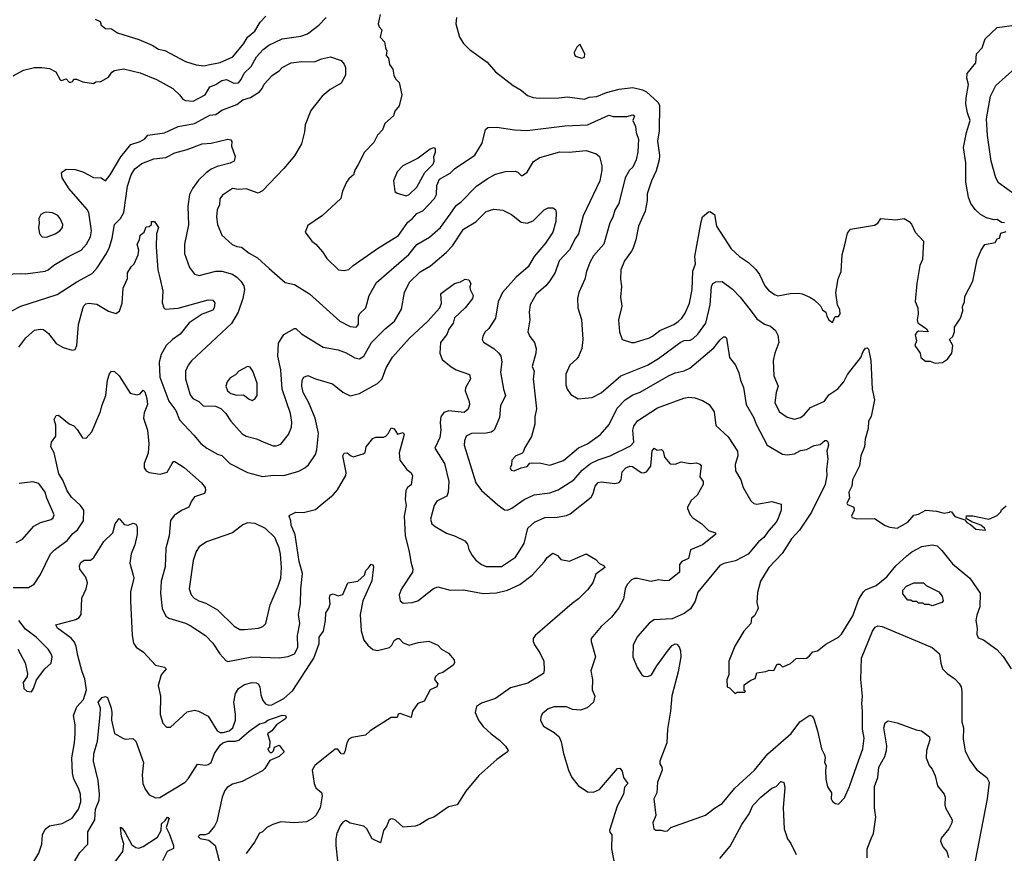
# Model space of a CAD drawing. Extents: x 1678431 to 1860718, y 384618 to 522882.
# Tile 241 of 256: x 1766247 to 1772763, y 476494 to 482012. Entities that reach past the tile are written whole.
import ezdxf

# ---------------------------------------------------------------- set-up
doc = ezdxf.new("R2010")
doc.units = 0

msp = doc.modelspace()

# ---------------------------------------------------------------- linework, layer by layer
at = {"layer": '0CON10XD'}
for points in [[(1766205, 481640), (1766272.8, 481677.2), (1766345, 481694.3), (1766394.2, 481695.8), (1766445, 481688.8), (1766485.7, 481665.7), (1766515, 481613.3), (1766525, 481610), (1766555, 481620), (1766575, 481597.5), (1766585, 481597.5), (1766596.7, 481603.3), (1766605, 481617.5), (1766622.5, 481617.5), (1766665, 481600), (1766735, 481590), (1766750.7, 481599.3), (1766785, 481602.5), (1766835, 481631.2), (1766856.7, 481665), (1766873.8, 481675), (1766935, 481685.5), (1767045, 481659.1), (1767152, 481615), (1767260.8, 481555), (1767305, 481513.8), (1767326.2, 481485), (1767345, 481477.1), (1767395, 481471.5), (1767474.7, 481515.2), (1767505, 481568), (1767545, 481581.8), (1767585, 481608.8), (1767615, 481615.4), (1767665, 481590.5), (1767695, 481594.5), (1767712.5, 481615), (1767732.5, 481657.5), (1767778.6, 481701.4), (1767815.3, 481764.7), (1767857.8, 481815), (1767895, 481842.9), (1767985, 481885.4), (1768107.7, 481902.3), (1768152, 481918), (1768225.8, 481975), (1768275.8, 482025)], [(1767465, 481705.4), (1767495, 481713.4), (1767575, 481727.4), (1767657.7, 481765), (1767731.1, 481855), (1767755.5, 481895), (1767804.2, 481935), (1767838.9, 481995), (1767876.9, 482035)], [(1768632, 482045), (1768620, 481985), (1768626.2, 481965), (1768643.3, 481945), (1768633.3, 481895), (1768662.5, 481865), (1768667.5, 481825), (1768677.5, 481805), (1768673.3, 481775), (1768687, 481757), (1768693.8, 481715), (1768717.5, 481685), (1768724, 481645), (1768735, 481620), (1768757.5, 481595), (1768776.7, 481515), (1768758.6, 481441.4), (1768730.8, 481405), (1768720, 481375), (1768664.5, 481325.5), (1768648.3, 481281.7), (1768615, 481246.7), (1768590.5, 481199.5), (1768529.2, 481135), (1768486.1, 481053.9), (1768464.4, 481015.6), (1768456, 480985), (1768425, 480959.2), (1768410, 480935), (1768384.3, 480875.7), (1768371.7, 480828.3), (1768252, 480715), (1768155, 480648.8), (1768136.7, 480605), (1768180.8, 480545), (1768206.1, 480526.1), (1768251.4, 480475), (1768280.7, 480430.7), (1768357.5, 480355), (1768395, 480350.8), (1768425, 480358), (1768454, 480385), (1768615, 480497.3), (1768755, 480582.3), (1768815, 480672), (1768845, 480693.8), (1768875, 480727.7), (1768915, 480745.6), (1768991.2, 480828.8), (1769006.6, 480855), (1769008.2, 480915), (1769024.6, 480955), (1769095, 480995.6), (1769125, 481024.4), (1769258.1, 481115), (1769307.1, 481195), (1769330.8, 481285), (1769345, 481297.5), (1769405, 481301.1), (1769522.6, 481282.6), (1769605, 481277.8), (1769855, 481307.9), (1770005, 481316.2), (1770145, 481380.6), (1770175, 481371.5), (1770265, 481370), (1770305, 481380.8), (1770315.8, 481375), (1770305.6, 481345), (1770322.2, 481305), (1770326.5, 481265), (1770341.3, 481221.3), (1770337.4, 481137.4), (1770326, 481084), (1770305.5, 481035), (1770282.2, 481015), (1770254.6, 480965), (1770211.5, 480795), (1770185, 480750), (1770171.8, 480705), (1770152.6, 480667.4), (1770112.1, 480525), (1770045, 480448.1), (1770020, 480405), (1769997.1, 480345), (1769986.4, 480293.6), (1769947.5, 480205), (1769939.2, 480165), (1769941.2, 480105), (1769966.1, 480026.1), (1769974, 479895), (1769966.2, 479835), (1769945, 479782.5), (1769934.2, 479765.8), (1769888, 479725), (1769860.8, 479665), (1769860.6, 479595), (1769870.8, 479565), (1769895, 479531.2), (1769942.7, 479502.7), (1770035, 479510), (1770095, 479540.6), (1770225, 479654.6), (1770401.4, 479725), (1770475, 479768.7), (1770617.1, 479875), (1770645, 479888.2), (1770685, 479890), (1770705, 479901.5), (1770735, 479930.6), (1770787.6, 480002.4), (1770815.7, 480124.3), (1770825.3, 480244.7), (1770834.7, 480265.3), (1770853, 480277), (1770895, 480277.8), (1770965, 480227.8), (1771015.7, 480175), (1771080.6, 480090.6), (1771125, 480030.6), (1771175, 479995.6), (1771215, 479982.9), (1771248, 479955), (1771264.1, 479924.1), (1771271.2, 479875), (1771244.2, 479805), (1771234.2, 479755), (1771238.8, 479655), (1771265.6, 479585), (1771252.2, 479545), (1771243.8, 479475), (1771275.7, 479415), (1771325, 479380.6), (1771375, 479367.8), (1771415, 479379.5), (1771437.8, 479395), (1771479.4, 479445), (1771572.4, 479487.6), (1771601.7, 479528.3), (1771660.9, 479569.1), (1771700.5, 479615), (1771725, 479663.8), (1771814.4, 479775.6), (1771828.8, 479815), (1771845, 479837.5), (1771855, 479840), (1771865, 479830), (1771880, 479755), (1771887.8, 479565), (1771904.4, 479495), (1771881.9, 479385), (1771864.4, 479355), (1771861.5, 479305), (1771842.9, 479235), (1771837.5, 479185), (1771813.3, 479125), (1771805, 479057.5), (1771757.5, 478965), (1771753.1, 478925), (1771734.4, 478885), (1771739.2, 478845), (1771721.7, 478811.7), (1771725, 478802.5), (1771766.7, 478785), (1771768.8, 478765), (1771752.5, 478725), (1771756.4, 478716.4), (1771787.3, 478707.3), (1771905, 478710), (1771975, 478663.6), (1772005, 478651.9), (1772055, 478645.4), (1772125.3, 478684.8), (1772165, 478731.8), (1772195, 478738.5), (1772244.4, 478765.6), (1772315, 478759.4), (1772365.5, 478744.5), (1772399.2, 478750.8), (1772405, 478756.7), (1772413, 478753), (1772435, 478724.2), (1772501.7, 478701.7), (1772515, 478683.3), (1772540, 478670), (1772575, 478638.8), (1772638.3, 478631.7), (1772632.5, 478645), (1772607.5, 478665), (1772547.5, 478687.5), (1772510, 478710), (1772513.3, 478726.7), (1772555, 478728), (1772660, 478705), (1772715, 478730), (1772740, 478755), (1772743.6, 478766.4), (1772775, 478793.3)], [(1769137.1, 482025), (1769134.2, 481985), (1769158.6, 481895), (1769185, 481853.8), (1769225, 481814.2), (1769340.2, 481730.2), (1769395, 481667.5), (1769512, 481575), (1769565, 481544.3), (1769608.7, 481508.7), (1769645, 481495.6), (1769685, 481492.5), (1769814.5, 481494.5), (1769871.5, 481501.5), (1769985, 481486.4), (1770015, 481497.8), (1770067.6, 481502.4), (1770130.9, 481529.1), (1770215, 481552), (1770305, 481562.7), (1770368.2, 481548.2), (1770395.1, 481535.1), (1770470, 481465), (1770482.1, 481445), (1770479.7, 481275), (1770467.5, 481207.5), (1770481.2, 481115), (1770480, 481085), (1770458.8, 481011.2), (1770427.8, 480945), (1770400.2, 480859.8), (1770399.4, 480815), (1770386.9, 480745), (1770342.7, 480645), (1770324.3, 480555), (1770305.8, 480495), (1770295, 480478.8), (1770248.9, 480415), (1770226.4, 480355), (1770223.8, 480295), (1770230, 480245), (1770222.9, 480175), (1770231.1, 480115), (1770208.9, 480025), (1770216.9, 479945), (1770234.3, 479894.3), (1770295, 479875.8), (1770315, 479874.3), (1770415, 479906.7), (1770435, 479915.7), (1770483.8, 479955), (1770575, 479994.6), (1770605, 480013.5), (1770630, 480035), (1770650.8, 480069.2), (1770679.5, 480135), (1770697.5, 480225), (1770702.1, 480347.9), (1770720, 480395), (1770715.7, 480445), (1770756.2, 480673.8), (1770765, 480707.5), (1770805, 480740), (1770815, 480742.5), (1770845, 480722.5), (1770858, 480645), (1770955.8, 480495), (1771011.1, 480445), (1771071.2, 480405), (1771118.4, 480358.4), (1771143.5, 480325), (1771179.1, 480249.1), (1771202.2, 480222.2), (1771242.2, 480192.2), (1771265, 480183.3), (1771345, 480198.1), (1771401.3, 480201.3), (1771425, 480197.5), (1771475.4, 480175.4), (1771505, 480158), (1771546.7, 480116.7), (1771560.5, 480090.5), (1771582.5, 480075), (1771588.3, 480048.3), (1771602.5, 480025), (1771625, 480007.5), (1771643.6, 480046.4), (1771665, 480046.7), (1771676, 480065), (1771675, 480090), (1771660, 480125), (1771648.8, 480205), (1771663.9, 480296.1), (1771683.5, 480345), (1771690.3, 480455), (1771708.1, 480521.9), (1771725, 480598), (1771744.4, 480625), (1771905, 480650.8), (1771926.2, 480665), (1771945, 480696.7), (1772045, 480686.9), (1772100, 480695), (1772133.3, 480675), (1772147.9, 480657.9), (1772172, 480605), (1772227.1, 480545), (1772220.6, 480425), (1772204.6, 480385), (1772184.4, 480265), (1772173.6, 480146.4), (1772190, 480105), (1772193.3, 480065), (1772186.2, 480025), (1772191.2, 480005), (1772247.5, 479965), (1772260, 479945), (1772195, 479948.8), (1772185, 479943.3), (1772174, 479925), (1772181.2, 479885), (1772171.2, 479855), (1772206.7, 479805), (1772210, 479775), (1772241.7, 479751.7), (1772271.7, 479751.7), (1772305, 479737.5)], [(1766747.5, 482015), (1766779.3, 481999.3), (1766786.7, 481975), (1766815, 481954), (1766855, 481951.2), (1766895, 481924.4), (1767035, 481880), (1767125, 481841.9), (1767165, 481817.1), (1767207.3, 481807.3), (1767345, 481735.8), (1767415, 481711.9), (1767465, 481705.4)], [(1772765, 480666.7), (1772745, 480670), (1772715, 480690), (1772695, 480686.2), (1772645, 480700), (1772605, 480721.3), (1772569.1, 480755), (1772541.2, 480795), (1772526.6, 480836.6), (1772508.7, 480935), (1772508.7, 481065), (1772492.4, 481165), (1772511.9, 481265), (1772536.8, 481345), (1772518.9, 481395), (1772509.4, 481455), (1772510.6, 481495), (1772527, 481583), (1772514.8, 481625), (1772516.7, 481655), (1772574.6, 481725), (1772579.6, 481785), (1772616.9, 481825), (1772635.3, 481885), (1772715, 481960), (1772845, 481977.3)], [(1769965, 481757.5), (1769985, 481762.5), (1769987.5, 481785), (1769955, 481850), (1769935, 481830), (1769917.5, 481795), (1769918.3, 481778.3), (1769925, 481770), (1769965, 481757.5)], [(1766155, 480326.9), (1766252.5, 480332.5), (1766285, 480330), (1766415, 480346.8), (1766435.2, 480354.8), (1766473.5, 480386.5), (1766565, 480442.5), (1766654.7, 480485.3), (1766689.6, 480525), (1766715.4, 480575), (1766723.5, 480615), (1766705.2, 480735.2), (1766694.7, 480754.7), (1766575, 480892.5), (1766529.2, 480965), (1766523.8, 480995), (1766530, 481005), (1766555, 481021.2), (1766615, 481019.2), (1766665, 481004.4), (1766735, 480967.8), (1766785.5, 480965.5), (1766815, 480946), (1766846.2, 480983.8), (1766916.8, 481103.2), (1766982, 481185), (1767045.5, 481204.5), (1767075, 481223.8), (1767095, 481246.2), (1767205, 481262.5), (1767295, 481304.6), (1767405, 481324.6), (1767505, 481379.4), (1767545, 481384.6), (1767585, 481413.2), (1767685, 481450), (1767725, 481480.5), (1767775, 481497.5), (1767833.3, 481535), (1767851.2, 481555), (1767864.7, 481585.3), (1767917.2, 481642.8), (1767965.7, 481675), (1767985, 481695.6), (1768043.8, 481726.2), (1768115, 481734.7), (1768198.3, 481731.7), (1768245, 481751.8), (1768305, 481765.7), (1768375, 481741.2), (1768395, 481716.2), (1768403.1, 481695), (1768403.6, 481645), (1768375, 481592), (1768301.2, 481548.8), (1768250, 481505), (1768175, 481410), (1768137.3, 481315), (1768131.8, 481268.2), (1768111.1, 481188.9), (1768065, 481111.2), (1767995, 481026), (1767855, 480878.6), (1767825, 480864.3), (1767745, 480892.5), (1767695, 480887.5), (1767655, 480893.3), (1767589.5, 480850.5), (1767572, 480825), (1767570, 480785), (1767555, 480752.5), (1767549.5, 480705), (1767555.6, 480655), (1767584.6, 480584.6), (1767653.8, 480523.8), (1767685, 480510.5), (1767715, 480506.7), (1767765, 480466.7), (1767820, 480435), (1767898.6, 480365), (1768005, 480271.2), (1768065, 480258), (1768165, 480197.5), (1768365.3, 480015.3), (1768435, 479981.5), (1768475, 479977.1), (1768490, 479995), (1768489.2, 480045), (1768495.3, 480064.7), (1768537.8, 480105), (1768559.5, 480185), (1768607.4, 480272.6), (1768822.4, 480457.6), (1768875, 480522.9), (1768958.5, 480571.5), (1769031.2, 480635), (1769096.7, 480723.3), (1769135, 480780.6), (1769168.6, 480805), (1769269.8, 480910.2), (1769340.8, 480959.2), (1769395, 480988.2), (1769462.4, 481007.6), (1769525, 481008.9), (1769543.1, 481003.1), (1769565, 480980), (1769575, 480980), (1769605, 481002), (1769647.5, 481072.5), (1769689.6, 481100.4), (1769822.6, 481137.4), (1769884.5, 481134.5), (1769995, 481145.6), (1770063, 481123), (1770083.8, 481105), (1770100, 481045), (1770100.5, 481015), (1770085.3, 480944.7), (1769976.8, 480713.2), (1769946.3, 480593.7)], [(1772835, 480851.9), (1772725, 480932), (1772707.1, 480965), (1772676.9, 481075), (1772651.1, 481245), (1772645.9, 481355), (1772671.5, 481505), (1772706, 481575), (1772835, 481690)], [(1766195, 480083.9), (1766255, 480115.6), (1766495, 480191.5), (1766625, 480275.5), (1766727.6, 480332.4), (1766760.7, 480369.3), (1766821.1, 480465), (1766841.5, 480505), (1766859.5, 480565), (1766874.5, 480655.5), (1766914.2, 480695), (1766936.7, 480735), (1766961, 480909), (1766984.8, 480985.2), (1767008.8, 481025), (1767055, 481059.2), (1767135, 481090), (1767215, 481098.9), (1767275, 481129.6), (1767355, 481152.3), (1767455, 481190.7), (1767515, 481194.1), (1767625, 481221.5), (1767645, 481215.3), (1767651.5, 481205), (1767648.2, 481175), (1767673.5, 481105), (1767666.2, 481075), (1767639.2, 481060.8), (1767555, 481040), (1767515, 481022.1), (1767481.7, 480998.3), (1767430.8, 480949.1), (1767391.1, 480895), (1767371.1, 480855), (1767359.1, 480775), (1767364.5, 480654.5), (1767338.5, 480525), (1767337.8, 480465), (1767370.5, 480370.5), (1767405, 480328), (1767435, 480319.2), (1767545, 480347.5), (1767585, 480347.3), (1767655, 480326.9), (1767685, 480308.1), (1767710.5, 480280.5), (1767729.8, 480249.8), (1767734.5, 480225), (1767723.6, 480165), (1767692.1, 480075), (1767648.9, 480001.1), (1767385, 479754.2), (1767362.9, 479725), (1767345.6, 479685), (1767343.6, 479635), (1767375, 479528), (1767393.7, 479503.7), (1767431.9, 479485), (1767462, 479455), (1767544.1, 479454.1), (1767577.8, 479437.8), (1767610.8, 479405), (1767643.8, 479353.8), (1767719.8, 479269.8), (1767745, 479254.4), (1767815, 479236.7), (1767862, 479215), (1767925, 479191.4), (1767945, 479191.4), (1767975, 479202.5), (1768025.7, 479265), (1768045.5, 479314.5), (1768047.4, 479347.4), (1768039.1, 479405), (1767984.6, 479565), (1767975.4, 479695), (1767955.5, 479785), (1767960.2, 479869.8), (1767995, 479927.1), (1768065, 479967.8), (1768075, 479966.9), (1768112.9, 479932.9), (1768255, 479844.4), (1768355, 479825.6), (1768406.7, 479806.7), (1768465, 479772.5), (1768495, 479767.5), (1768525, 479784.4), (1768576.1, 479875), (1768665, 479965.6), (1768726.7, 480015), (1768774.5, 480095.5), (1768793.3, 480205), (1768826.7, 480275), (1768898.5, 480341.5), (1768965, 480382.1), (1769070.1, 480469.9), (1769110.4, 480515), (1769185, 480624.6), (1769265, 480672.7), (1769335, 480742.2), (1769385, 480756.9), (1769445, 480751.1), (1769501.5, 480721.5), (1769565, 480671.8), (1769605, 480664.5), (1769645, 480679.5), (1769717.6, 480752.4), (1769745, 480766.6), (1769775, 480765.2), (1769791.9, 480755), (1769798.2, 480735), (1769794.4, 480675), (1769774.5, 480605), (1769726.7, 480533.3), (1769652.1, 480445), (1769611.4, 480375), (1769533.7, 480306.3), (1769442.1, 480205), (1769413.8, 480145), (1769396.5, 480035), (1769352.3, 479967.7), (1769326.2, 479943.8), (1769311.9, 479915), (1769308.6, 479895), (1769316.5, 479876.5), (1769385.7, 479835), (1769418.6, 479805), (1769430.6, 479785), (1769437.6, 479747.6), (1769428, 479678), (1769448.1, 479565), (1769461.4, 479525), (1769428.5, 479455), (1769422.6, 479377.4), (1769386.7, 479295), (1769367.7, 479282.3), (1769335, 479275.5), (1769236.8, 479273.2), (1769202.9, 479255), (1769190, 479225), (1769189.4, 479195), (1769266.5, 478945), (1769304.4, 478895), (1769411.1, 478801.1), (1769455, 478768.1), (1769475, 478765.6), (1769505, 478777.5), (1769584.7, 478835.3), (1769652.9, 478867.1), (1769755, 478879.6), (1769810.8, 478899.2), (1769914.5, 478965), (1769969.7, 479030.3), (1770025.4, 479074.6), (1770075, 479097.8), (1770155, 479123.8), (1770290.2, 479189.8), (1770310.5, 479215), (1770305.4, 479294.6), (1770311.4, 479321.4), (1770335, 479355.4), (1770468.2, 479441.8), (1770643, 479507), (1770675, 479512.7), (1770715, 479508.2), (1770765, 479490.9), (1770810.8, 479465), (1770843.5, 479415), (1770854.3, 479325), (1770935, 479251.4), (1770998.2, 479155), (1770998.9, 479125), (1770981.9, 479068.1), (1770984.7, 479024.7), (1771019.5, 478965), (1771034, 478914), (1771085, 478826.2), (1771105, 478809.2), (1771125, 478805.7), (1771225, 478822), (1771286.2, 478805), (1771287.1, 478765), (1771264.2, 478705), (1771254.3, 478685), (1771205, 478631.4), (1771171.1, 478585), (1771135.3, 478554.7), (1771066.9, 478473.1), (1770985, 478430.4), (1770907.4, 478412.6), (1770880.9, 478399.1), (1770735, 478222), (1770716.2, 478163.8), (1770687.1, 478112.9), (1770645, 478081.2), (1770565, 478046.4), (1770445, 478040), (1770415, 478019.2), (1770335, 477928.6), (1770307.2, 477872.8), (1770304.5, 477795), (1770332.7, 477722.7), (1770364.4, 477674.4), (1770377, 477667), (1770405, 477664.4), (1770428.8, 477675), (1770464.5, 477735.5), (1770539.7, 477840.3), (1770565, 477868.8), (1770585, 477880), (1770595, 477877.5), (1770610.7, 477860.7), (1770620, 477835), (1770622, 477795), (1770605.7, 477695), (1770563.1, 477536.9), (1770553.8, 477435), (1770533.8, 477315), (1770530.4, 477225), (1770484.3, 477104.3), (1770484, 477085), (1770497.5, 477065), (1770498.2, 477045), (1770468.5, 476965), (1770462.9, 476895), (1770444.4, 476855), (1770456.7, 476745), (1770436.2, 476695), (1770443.8, 476655), (1770457, 476647), (1770493, 476647), (1770515, 476640), (1770535, 476643.3), (1770556.4, 476663.6), (1770785, 476746.2), (1770845, 476792.5), (1770895, 476824), (1770980, 476925), (1771110, 477045), (1771198.5, 477151.5), (1771353.1, 477286.9), (1771410.8, 477365), (1771475, 477407.1), (1771491.1, 477401.1), (1771502.2, 477385), (1771527.8, 477305), (1771554.2, 477185), (1771572, 477145), (1771576.7, 477125), (1771572.5, 477095), (1771583.3, 477075), (1771578.8, 477045), (1771582, 476985), (1771593, 476933), (1771618.8, 476895), (1771616.7, 476855), (1771625, 476837.5), (1771645, 476822.5), (1771665, 476820), (1771705, 476860), (1771738.6, 476935), (1771786.4, 477075)], [(1768805, 480846.2), (1768825, 480854.3), (1768875, 480902.5), (1768928.9, 481001.1), (1768982.5, 481055), (1768990, 481075), (1768988, 481105), (1768998.8, 481135), (1769000, 481160), (1768985, 481163.3), (1768963.3, 481155), (1768884.2, 481095.8), (1768783.8, 481045), (1768744.3, 481005), (1768722, 480945), (1768730, 480875), (1768745, 480862.5), (1768805, 480846.2)], [(1766425, 480572.9), (1766482, 480595), (1766513.8, 480615), (1766530, 480635), (1766532, 480655), (1766515.8, 480695), (1766500, 480715), (1766465, 480734), (1766425, 480738), (1766406.1, 480733.9), (1766387, 480723), (1766373.6, 480696.4), (1766376.7, 480665), (1766371.2, 480635), (1766378.8, 480595), (1766395, 480573.8), (1766425, 480572.9)], [(1766241.2, 479845), (1766288.8, 479905), (1766345, 479956), (1766385, 479963.3), (1766405, 479961.4), (1766438, 479935), (1766488.5, 479868.5), (1766535, 479840.8), (1766595, 479823.8), (1766615, 479827.5), (1766625.7, 479854.3), (1766636.2, 479993.8), (1766665, 480098.8), (1766672.2, 480117.8), (1766685, 480130), (1766705, 480134.3), (1766758, 480128), (1766835, 480082.5), (1766883, 480067), (1766907.3, 480082.7), (1766925.4, 480134.6), (1766932.7, 480235), (1766961.4, 480298.6), (1766961.4, 480335), (1766984.7, 480375), (1767005, 480395.5), (1767032.4, 480455), (1767035.4, 480485.4), (1767025.8, 480525), (1767040.8, 480555), (1767044.4, 480585), (1767071.2, 480605), (1767085, 480640), (1767105, 480642.5), (1767120, 480655), (1767120, 480675), (1767140, 480675), (1767167, 480637), (1767152.5, 480595), (1767150.9, 480505), (1767160.9, 480355), (1767173.8, 480303.8), (1767193.6, 480215), (1767189.1, 480139.1), (1767200.8, 480105), (1767210, 480095), (1767295, 480102.9), (1767495, 480156.2), (1767525, 480154.3), (1767538.3, 480138.3), (1767534.6, 480105), (1767525, 480088.5), (1767455, 480061.5), (1767369.2, 480005), (1767309, 479931), (1767258.1, 479895), (1767216.5, 479855), (1767184, 479795), (1767170.7, 479745), (1767175.3, 479645), (1767235, 479485.8), (1767281.2, 479425), (1767305, 479362.5), (1767400.4, 479260.4), (1767447, 479207), (1767485.5, 479175.5), (1767556.2, 479136.2), (1767585, 479126.7), (1767638, 479075), (1767753.8, 479015), (1767855, 478988.8), (1767927.6, 478997.6), (1767995, 478994.5), (1768095, 479023.6), (1768135, 479044.4), (1768158.6, 479065), (1768205, 479134), (1768214.5, 479165), (1768224.5, 479275), (1768202.5, 479375), (1768160.4, 479475), (1768123.3, 479543.3), (1768114.6, 479585.4), (1768115.6, 479625), (1768128, 479645), (1768155, 479657.5), (1768205.8, 479634.2), (1768317.7, 479602.3), (1768386.4, 479546.4), (1768435, 479522.5), (1768495, 479537.8), (1768615, 479603.3), (1768646.5, 479635), (1768673.5, 479706.5), (1768713.3, 479776.7), (1768826.2, 479903.8), (1768945, 480013.6), (1769027.2, 480105), (1769038.7, 480135), (1769034.3, 480195), (1769038.6, 480201.4), (1769124.1, 480265.9), (1769165, 480277.5), (1769195, 480294.2), (1769219.2, 480289.2), (1769233.3, 480265), (1769226.4, 480243.6), (1769228.8, 480225), (1769249.2, 480185), (1769244, 480165), (1769195.7, 480105), (1769125, 480037.1), (1769116.3, 480003.7), (1769086.1, 479963.9), (1769073, 479927), (1769032.9, 479875), (1769027.1, 479805), (1769043.2, 479763.2), (1769102.8, 479712.8), (1769135, 479694.3), (1769223.3, 479663.3), (1769230.8, 479635), (1769198.1, 479575), (1769194.4, 479555), (1769222.2, 479485), (1769224.4, 479465), (1769215.4, 479434.6), (1769187.8, 479412.2), (1769088.1, 479421.9), (1769055, 479410.5), (1769035, 479383.3), (1769030.4, 479345), (1769035.3, 479295), (1769028.4, 479245), (1768993.8, 479175), (1769059.1, 479075), (1769086.8, 478955), (1769082.2, 478885), (1769073.3, 478856.7), (1769007.9, 478825), (1768989.1, 478795), (1768965.3, 478704.7), (1768974.7, 478675), (1768996.1, 478656.1), (1769071.9, 478611.9), (1769124, 478595), (1769192.5, 478562.5), (1769210.2, 478540.2), (1769220, 478505), (1769241.1, 478465), (1769265.7, 478435), (1769304.2, 478405), (1769335, 478392.1), (1769435, 478391.6), (1769528.5, 478455), (1769586.7, 478545), (1769610.4, 478645), (1769653.3, 478686.7), (1769723.3, 478716.7), (1769805, 478718.4), (1769865, 478729.7), (1769889.6, 478740.4), (1770029.4, 478850.6), (1770042.2, 478875), (1770055.5, 478925), (1770075, 478947.3), (1770095, 478952.9), (1770185, 478940.5), (1770215, 478948.6), (1770226.5, 478965), (1770235, 479018.8), (1770257.5, 479045)], [(1769946.3, 480593.7), (1769924.6, 480565), (1769885, 480488.9), (1769817.9, 480415), (1769791.1, 480338.9), (1769756.5, 480283.5), (1769729.2, 480250.8), (1769665.7, 480195), (1769624.4, 480125), (1769618.9, 480075), (1769623.1, 480025), (1769610.8, 479945), (1769624.2, 479915), (1769654.3, 479875), (1769664.2, 479835), (1769662.9, 479805), (1769639.5, 479715), (1769652.9, 479685), (1769644.6, 479634.6), (1769667.5, 479435), (1769656.3, 479383.7), (1769656.7, 479335), (1769635, 479253.3), (1769587.5, 479175), (1769580, 479150), (1769569.7, 479140.3), (1769530, 479125), (1769503.9, 479096.1), (1769502.5, 479065), (1769492.5, 479045), (1769500.5, 479030.5), (1769520, 479025), (1769565, 479046.2), (1769605, 479054.3), (1769624.2, 479075.8), (1769635, 479078.8), (1769696.9, 479076.9), (1769755, 479063.1), (1769845, 479093.3), (1769945, 479178.5), (1770005.8, 479205), (1770090.6, 479265), (1770147.9, 479332.1), (1770200.1, 479439.9), (1770255, 479494.6), (1770305, 479527.7), (1770354, 479546), (1770540, 479655), (1770585, 479674.5), (1770645, 479686.5), (1770682.5, 479705), (1770841.5, 479838.5), (1770883, 479893), (1770905, 479913.3), (1770915, 479913.3), (1770925, 479902.5), (1770944.4, 479775), (1770985, 479723.8), (1771005.7, 479675), (1771016.7, 479625), (1771036.6, 479576.6), (1771054.4, 479465), (1771106, 479376), (1771121.1, 479335), (1771192.9, 479195), (1771295, 479135.6), (1771325, 479131.9), (1771375, 479138.1), (1771415, 479158.9), (1771455, 479165.7), (1771505, 479192.5), (1771545, 479200), (1771575, 479226), (1771585.9, 479225.9), (1771595, 479217.5), (1771599.2, 479195), (1771589.4, 479155), (1771594.4, 479104.4), (1771585.5, 479035), (1771588.5, 478995), (1771576.7, 478935), (1771487.7, 478752.3), (1771408, 478632), (1771354.6, 478575), (1771292.8, 478477.2), (1771205.6, 478385), (1771148.6, 478295), (1771129.5, 478220.5), (1771124.2, 478155), (1771133.3, 478116.7), (1771130, 478105), (1771110, 478065), (1771089.3, 478050.7), (1771085.8, 478014.2), (1771038.8, 477965), (1770980, 477865), (1770940, 477765), (1770940, 477675), (1770927, 477643), (1770930, 477595), (1770945, 477590), (1770981.7, 477551.7), (1770995, 477560), (1771045, 477560), (1771050, 477565), (1771042.5, 477572.5), (1771041.7, 477608.3), (1771085, 477640), (1771115, 477650), (1771125, 477687.5), (1771185, 477696.7), (1771207, 477707), (1771237, 477703), (1771260, 477745), (1771276.4, 477746.4), (1771295, 477727.5), (1771305, 477730), (1771348.8, 477751.2), (1771386.2, 477783.8), (1771455, 477786.2), (1771472, 477798), (1771495, 477827.5), (1771526.1, 477833.9), (1771582.7, 477877.3), (1771666.7, 477925), (1771686.2, 477945), (1771760.6, 478065), (1771800.6, 478175), (1771830.8, 478225), (1771845, 478236.9), (1771915, 478267.1), (1771985.7, 478324.3), (1772045, 478395.6), (1772117.3, 478462.7), (1772150.7, 478489.3), (1772216.7, 478525), (1772285, 478535.6), (1772318, 478528), (1772348.6, 478498.6), (1772419.3, 478409.3), (1772535, 478315.6), (1772602.2, 478215), (1772601.9, 478125), (1772580.3, 478069.7), (1772574.3, 478035), (1772582.5, 477985), (1772580.8, 477945), (1772589.2, 477919.2), (1772625, 477906.2), (1772713.9, 477843.9), (1772755, 477797.5), (1772807.5, 477715)], [(1772305, 479737.5), (1772355, 479743.3), (1772386.4, 479763.6), (1772416.2, 479805), (1772422.5, 479855), (1772400, 479895), (1772422.5, 479915), (1772432.5, 479945), (1772433, 479977), (1772473.8, 480035), (1772488, 480085), (1772486.4, 480113.6), (1772498.8, 480145), (1772500.7, 480179.3), (1772555, 480280), (1772583.3, 480425), (1772610, 480485), (1772635, 480522.5), (1772703.3, 480536.7), (1772715, 480560), (1772730, 480565), (1772740.7, 480599.3), (1772775, 480610)], [(1766205, 478252.5), (1766305, 478253.8), (1766343.9, 478276.1), (1766385, 478340), (1766451.1, 478475), (1766475, 478500.5), (1766561.5, 478565), (1766599.2, 478610.9), (1766630, 478635), (1766670.4, 478695), (1766671.5, 478765), (1766649.1, 478795), (1766590.6, 478850.6), (1766562.1, 478892.1), (1766532.7, 478962.7), (1766506.4, 479005), (1766475.7, 479145), (1766453.2, 479183.2), (1766458.5, 479215), (1766486.5, 479255), (1766487.3, 479327.3), (1766474.5, 479365), (1766488.3, 479391.7), (1766505, 479394), (1766575, 479336.7), (1766605, 479323.3), (1766628.8, 479298.8), (1766664.1, 479244.1), (1766687.3, 479242.7), (1766725, 479282.5), (1766782.1, 479417.9), (1766790, 479455), (1766816.9, 479523.1), (1766829.5, 479625), (1766842.1, 479667.9), (1766855, 479686.2), (1766875, 479682.5), (1766905, 479653.8), (1766979.1, 479539.1), (1767025, 479528.6), (1767045, 479536), (1767065, 479558.8), (1767075, 479548.8), (1767088.9, 479505), (1767093.6, 479465), (1767071.6, 479408.4), (1767066.6, 479375), (1767093.7, 479293.6), (1767100.9, 479205), (1767097.2, 479142.8), (1767071.4, 479075), (1767071.4, 479045), (1767084, 479025), (1767103.3, 479015), (1767177.2, 479002.8), (1767223.1, 479016.9), (1767255.8, 479075), (1767265, 479086.2), (1767275, 479088), (1767335, 479047.1), (1767451.2, 478945), (1767473.8, 478915), (1767476, 478895), (1767470, 478875), (1767405, 478853.8), (1767384, 478825), (1767366.7, 478785), (1767317.3, 478762.7), (1767269.3, 478730.7), (1767244.4, 478695.6), (1767236.5, 478595), (1767215.5, 478514.5), (1767209.4, 478390.6), (1767184.5, 478295), (1767178.9, 478215), (1767190, 478115), (1767215, 478062.9), (1767235, 478049.4), (1767345, 478016.5), (1767375, 478001.5), (1767477.1, 477935), (1767525, 477884.2), (1767571.4, 477815), (1767610.5, 477770.5), (1767625, 477764.3), (1767783.4, 477793.4), (1767965, 477787.3), (1768025, 477795.6), (1768066.7, 477815), (1768087.3, 477855), (1768084.7, 477935), (1768100.3, 478015), (1768091.8, 478075), (1768105.9, 478144.1), (1768107.1, 478245), (1768119.1, 478345), (1768096.1, 478425), (1768071.1, 478601.1), (1768042.9, 478665), (1768041.2, 478695), (1768031.2, 478725), (1768035, 478732.5), (1768075, 478752.5), (1768125, 478750), (1768205, 478770), (1768235, 478796.2), (1768322.7, 478867.3), (1768351.2, 478898.8), (1768405.9, 478994.1), (1768407.1, 479015), (1768386.2, 479123.8), (1768395, 479143.3), (1768415, 479143.8), (1768435.9, 479125.9), (1768455, 479118.8), (1768521.2, 479138.8), (1768533.9, 479146.1), (1768540, 479185), (1768585, 479240), (1768605, 479248), (1768655, 479249.2), (1768670, 479255), (1768687.5, 479275), (1768705, 479310), (1768725, 479302.5), (1768748.3, 479268.3), (1768785, 479280), (1768792.5, 479265), (1768758.6, 479145), (1768762.2, 479095), (1768808.8, 479035), (1768836.7, 479015), (1768845.7, 478995), (1768837.3, 478932.7), (1768814.3, 478915.7), (1768802.9, 478895), (1768798, 478835), (1768804, 478795), (1768791.4, 478725), (1768798.6, 478595), (1768825, 478492.5), (1768835, 478422.5)], [(1767785, 479490.8), (1767806.6, 479503.4), (1767818.1, 479525), (1767818.5, 479605), (1767790, 479685), (1767772.5, 479712.5), (1767755, 479716.2), (1767696.7, 479685), (1767675, 479661.2), (1767639.1, 479640.9), (1767620.8, 479615), (1767612, 479585), (1767622.5, 479555), (1767645, 479537.8), (1767685, 479526.7), (1767729.4, 479529.4), (1767765, 479499.2), (1767785, 479490.8)], [(1770257.5, 479045), (1770285, 479055.3), (1770302.5, 479055), (1770358.8, 479015), (1770375, 479011.8), (1770395, 479019.5), (1770423.5, 479056.5), (1770432.8, 479157.2), (1770445, 479176.2), (1770465, 479162.5), (1770495, 479166.7), (1770506.2, 479155), (1770515, 479116.7), (1770552.3, 479072.3), (1770585, 479070), (1770625, 479085.8), (1770685, 479074), (1770725, 479078.8), (1770748.8, 479068.8), (1770757.7, 479057.7), (1770749.2, 478985), (1770769.2, 478955), (1770770.8, 478935), (1770731.4, 478865), (1770690.9, 478829.1), (1770665.7, 478785), (1770665.7, 478775), (1770684.4, 478735), (1770702.5, 478715), (1770760.8, 478675), (1770805, 478631.2), (1770852.5, 478615), (1770852.5, 478605), (1770765, 478536.5), (1770687.1, 478502.9), (1770673.1, 478445), (1770630, 478425), (1770613.1, 478405), (1770612.9, 478355), (1770545, 478300), (1770517.3, 478297.3), (1770475, 478304.4), (1770425, 478293.8), (1770335, 478312.7), (1770315, 478311.8), (1770295, 478303.1), (1770266.4, 478273.6), (1770254.4, 478245), (1770241.9, 478175), (1770212, 478118), (1770162.5, 478057.5), (1770094.5, 477995), (1770030, 477915), (1770029.5, 477895), (1770057.7, 477795), (1770027.3, 477702.7), (1770037.8, 477645), (1770035.6, 477575), (1770053.6, 477535), (1770045.5, 477494.5), (1770002.3, 477457.7), (1769959.5, 477440.5), (1769905.7, 477445.7), (1769865, 477462.5), (1769785, 477462.9), (1769745, 477449.2), (1769705, 477416), (1769695.7, 477395), (1769693, 477373), (1769714, 477335), (1769784.4, 477294.4), (1769816.2, 477265), (1769830.8, 477230.8), (1769846, 477155), (1769878.8, 477045), (1769900, 476995), (1769943.3, 476943.3), (1770005, 476900), (1770045, 476898.6), (1770085, 476915.8), (1770202.5, 477055), (1770218, 477058), (1770235, 477037.5), (1770242, 476995), (1770272.5, 476955), (1770249.2, 476930.8), (1770242.9, 476885), (1770200.8, 476805), (1770151.4, 476645), (1770152.7, 476632.7), (1770165.7, 476615), (1770164.4, 476524.4), (1770187.4, 476397.4)], [(1766225, 478550), (1766266.1, 478573.9), (1766341.7, 478658.3), (1766385, 478682.5), (1766455, 478703.3), (1766468.1, 478715), (1766475.6, 478735), (1766426.9, 478845), (1766415.6, 478885), (1766375, 478940.6), (1766335, 478953.3), (1766245, 478941.9)], [(1766341.4, 476438.6), (1766374.6, 476495.4), (1766393.6, 476555), (1766398.2, 476615), (1766416.9, 476653.1), (1766444.5, 476675.5), (1766528.8, 476691.2), (1766595, 476725.7), (1766635.5, 476785), (1766651.1, 476835), (1766649.5, 476885), (1766636.7, 476925), (1766605.8, 476985), (1766596, 477025), (1766593.2, 477125), (1766610.9, 477225), (1766614.7, 477285), (1766614, 477344), (1766604.4, 477405), (1766626.2, 477463.8), (1766668.8, 477511.2), (1766688.9, 477575), (1766678.1, 477648.1), (1766660, 477695), (1766633.2, 477803.2), (1766622.1, 477862.1), (1766610.5, 477890.5), (1766587.8, 477917.8), (1766498, 477985), (1766486.7, 478005), (1766619.2, 478040.8), (1766641.4, 478055), (1766653.5, 478075), (1766657.8, 478182.2), (1766687.3, 478245), (1766696.4, 478285), (1766685, 478322), (1766644.3, 478375), (1766643.4, 478396.6), (1766652.4, 478417.6), (1766675, 478434), (1766715, 478434.2), (1766737.8, 478452.2), (1766805, 478558.6), (1766863.1, 478615), (1766878.9, 478675), (1766905, 478710), (1766939.3, 478669.3), (1766965, 478666.7), (1766999.3, 478679.3), (1767015, 478672.5), (1767023.8, 478655), (1767025.6, 478605), (1767009.5, 478535), (1766984.5, 478475.5), (1766976.2, 478415), (1766998.1, 478335), (1767001.9, 478315), (1766981.4, 478225), (1766980.5, 478165), (1766992.1, 477935), (1767000, 477885), (1767017.4, 477857.4), (1767066, 477825), (1767145, 477739.2), (1767205, 477726), (1767217.5, 477715), (1767184, 477675), (1767164.4, 477605), (1767179.2, 477535), (1767177.2, 477412.8), (1767195, 477354.4), (1767219.2, 477329.2), (1767245, 477329.5), (1767355, 477429.6), (1767405, 477441.8), (1767430, 477435), (1767495, 477400.6), (1767555, 477303.8), (1767574.4, 477294.4), (1767593.7, 477293.7), (1767634.2, 477305), (1767657.9, 477325), (1767676.4, 477375), (1767674.5, 477415.5), (1767664.7, 477494.7), (1767675, 477552), (1767695, 477584.5), (1767735, 477610.9), (1767785, 477624.4), (1767813, 477623), (1767825, 477616), (1767835.7, 477595), (1767843.1, 477543.1), (1767856.1, 477506.1), (1767873.8, 477483.8), (1767895, 477473.3), (1767915, 477475.5), (1767995, 477518.2), (1768055, 477570.7), (1768193.5, 477785), (1768228.5, 477881.5), (1768229.1, 477925), (1768257.5, 477965), (1768271.4, 478035), (1768272.9, 478085), (1768294, 478116), (1768302.5, 478145), (1768297.5, 478185), (1768301.2, 478205), (1768320.7, 478210.7), (1768355, 478197.5), (1768385, 478207.5), (1768418.8, 478285), (1768485, 478295.7), (1768528, 478335), (1768537.5, 478365), (1768555, 478383.8), (1768572.5, 478407.5), (1768585, 478402.5), (1768589.7, 478389.7), (1768577.7, 478297.7), (1768518.8, 478165), (1768501.1, 478075), (1768506.2, 477966.2), (1768525.5, 477905.5), (1768551.3, 477871.3), (1768585, 477842), (1768614.1, 477835.9), (1768695, 477857.1), (1768709.6, 477870.4), (1768725, 477901.4), (1768745, 477916.7), (1768758.8, 477915), (1768785, 477886), (1768825, 477872), (1768885, 477888.8), (1768955, 477897.5), (1769015, 477872), (1769038.8, 477845), (1769085, 477817.8), (1769123.1, 477775), (1769125.6, 477755), (1769115, 477740), (1769048.5, 477691.5), (1769018.8, 477681.2), (1768998.8, 477665), (1768991.2, 477645), (1769013.3, 477615), (1769008, 477595), (1768964.3, 477575.7), (1768925, 477500), (1768882.5, 477485), (1768846.1, 477433.9), (1768838, 477392), (1768765, 477418.8), (1768752.5, 477415), (1768745, 477392.5), (1768705, 477392.5), (1768567.5, 477305), (1768535, 477276.2), (1768445, 477261.2), (1768425, 477250), (1768412, 477225), (1768399.4, 477165), (1768390.5, 477149.5), (1768375, 477151.2), (1768352.3, 477182.3), (1768335, 477182.5), (1768200.9, 477075), (1768182.9, 477045), (1768195.6, 476955), (1768206.7, 476926.7), (1768245, 476896.2), (1768248.9, 476875), (1768236.7, 476795), (1768206.7, 476745), (1768186, 476724), (1768145, 476702.7), (1768065, 476695.6), (1767975, 476702.5), (1767923.3, 476685), (1767883.8, 476665), (1767855, 476636.7), (1767835, 476626.7), (1767801.4, 476568.6), (1767746.8, 476493.2)], [(1767735, 477974.2), (1767826.8, 477983.2), (1767856.7, 477995), (1767876.2, 478015), (1767905, 478137.5), (1767958.3, 478261.7), (1767974.5, 478315), (1767978.9, 478385), (1767974, 478474), (1767964.5, 478515), (1767935.6, 478585), (1767873.4, 478643.4), (1767805, 478677.8), (1767755, 478680.6), (1767723, 478667), (1767655, 478614), (1767483.3, 478555), (1767435, 478522.5), (1767415, 478491.2), (1767395, 478432.5), (1767369.5, 478245), (1767383.1, 478205), (1767402.3, 478182.3), (1767432, 478165), (1767479.8, 478149.8), (1767556.1, 478106.1), (1767667, 477997), (1767705, 477976), (1767735, 477974.2)], [(1768835, 478422.5), (1768849.5, 478375), (1768847.8, 478355), (1768774.3, 478245), (1768757.5, 478205), (1768764.4, 478164.4), (1768785, 478150), (1768845, 478154.4), (1768881.2, 478165), (1768985, 478245.7), (1769015, 478257.1), (1769095, 478235.7), (1769185, 478237.5), (1769315, 478212.7), (1769402.2, 478217.8), (1769475.3, 478234.7), (1769556.6, 478273.4), (1769638, 478335), (1769720, 478425), (1769737.3, 478452.7), (1769775, 478480), (1769806.7, 478465), (1769829.3, 478439.3), (1769885, 478426.7), (1769995, 478476.9), (1770060.7, 478439.3), (1770085, 478411.2), (1770115, 478395.8), (1770119.2, 478385), (1770058.9, 478341.1), (1770039.3, 478285), (1770005, 478237.1), (1769945, 478177.5), (1769902.8, 478147.2), (1769659.5, 477935), (1769645.7, 477915), (1769645.8, 477895), (1769654.8, 477874.8), (1769690, 477820), (1769715.6, 477765), (1769718.6, 477705), (1769712.5, 477685), (1769610.3, 477619.7), (1769495, 477588), (1769395, 477519.2), (1769303.4, 477486.6), (1769271.2, 477465), (1769262, 477425), (1769285, 477370), (1769313.3, 477333.3), (1769366.2, 477285), (1769422.7, 477242.7), (1769462.1, 477202.1), (1769480, 477175), (1769476, 477165), (1769404.8, 477115.2), (1769285, 477009.7), (1769198.6, 476905), (1769141.2, 476815), (1769085, 476800.4), (1768987.8, 476732.2), (1768955, 476722.3), (1768896.2, 476685), (1768865, 476673.8), (1768785, 476666.2), (1768733.5, 476713.5), (1768715, 476720.9), (1768700.8, 476719.2), (1768690.1, 476709.9), (1768676.2, 476675), (1768655, 476644), (1768635, 476564.2), (1768580.3, 476590.3), (1768545.5, 476655), (1768525, 476674.5), (1768434.4, 476694.4), (1768405, 476710), (1768385, 476700), (1768368.6, 476675), (1768347.1, 476625), (1768339.5, 476590.5), (1768338.6, 476545), (1768351.4, 476445)], [(1772285, 478132.5), (1772265, 478140), (1772235, 478140), (1772225, 478150), (1772195, 478150), (1772185, 478160), (1772155, 478160), (1772145, 478170), (1772125, 478170), (1772091.7, 478211.7), (1772092, 478235), (1772115, 478262), (1772165, 478283.8), (1772227.5, 478285), (1772246.7, 478266.7), (1772330, 478225), (1772352.5, 478195), (1772357.5, 478165), (1772350, 478155), (1772285, 478132.5)], [(1766235.6, 477845.6), (1766284.2, 477755), (1766300, 477685), (1766295.9, 477664.1), (1766271.2, 477625), (1766274, 477585), (1766295, 477566.2), (1766325, 477562.5), (1766338.8, 477585), (1766357.7, 477642.3), (1766413.3, 477715), (1766455, 477752.5), (1766461.2, 477795), (1766456, 477815), (1766435.5, 477845.5), (1766355.8, 477925), (1766286.6, 477976.6), (1766241.6, 478035)], [(1771786.4, 477075), (1771827.8, 477185), (1771835.6, 477255), (1771824.5, 477315), (1771825.4, 477435), (1771820, 477485), (1771825.4, 477535), (1771813.3, 477645), (1771818.7, 477785), (1771890.4, 477965), (1771908.6, 477991.4), (1771925, 477998.7), (1771955, 477994.2), (1772286.6, 477856.6), (1772334.3, 477815), (1772342.6, 477752.6), (1772355, 477714), (1772384, 477685), (1772435, 477649.2), (1772465, 477617.5), (1772478.5, 477595), (1772482.5, 477565), (1772482.5, 477365), (1772492.2, 477325), (1772491.2, 477248.8), (1772503, 477173), (1772533, 477113), (1772578, 477048), (1772646.2, 476995), (1772662.5, 476965), (1772650.5, 476855), (1772569.1, 476445)], [(1766612.5, 476445), (1766645, 476500), (1766698, 476555), (1766698.5, 476635), (1766744, 476715), (1766750, 476785), (1766772.5, 476845), (1766775.7, 476885), (1766766.7, 476975), (1766734.8, 477104.8), (1766736.9, 477153.1), (1766761.3, 477235), (1766779.9, 477410.1), (1766781.9, 477455), (1766766.9, 477495), (1766792.2, 477525), (1766815, 477532.5), (1766829.2, 477525), (1766853.2, 477455), (1766857.5, 477425), (1766853.9, 477375), (1766875, 477287.5), (1766930, 477255), (1766945, 477250), (1766995, 477253.3), (1767016, 477235), (1767065.7, 477095), (1767056.8, 477013.2), (1767063.1, 476955), (1767078.7, 476918.7), (1767105, 476880), (1767145, 476861.2), (1767175, 476863.8), (1767342.9, 476965), (1767363, 476987), (1767425, 477084.3), (1767476.5, 477076.5), (1767495, 477080.7), (1767514.8, 477095.2), (1767536.2, 477155), (1767575, 477209.8), (1767592.6, 477225), (1767625, 477235.7), (1767675, 477236.5), (1767696.7, 477243.3), (1767765, 477302.9), (1767835, 477351.2), (1767869.5, 477360.5), (1767888.9, 477375), (1767985, 477407.8), (1768005.6, 477405.6), (1768011.2, 477395), (1768006.7, 477385), (1767946.1, 477343.9), (1767916.7, 477305), (1767886.7, 477285), (1767902.5, 477235), (1767900, 477195), (1767890, 477185), (1767895, 477170), (1767905, 477160), (1767915, 477160), (1767927, 477173), (1767933.6, 477196.4), (1767965, 477210), (1767997.5, 477165), (1767965, 477133.8), (1767902.5, 477107.5), (1767870.6, 477055), (1767855, 477040.8), (1767720, 476970), (1767655, 476952.2), (1767620.5, 476929.5), (1767605, 476909.2), (1767587.7, 476865), (1767552.5, 476705), (1767536.7, 476673.3), (1767495.7, 476624.3), (1767475, 476616.2), (1767440, 476615), (1767427.5, 476605), (1767441.2, 476591.2), (1767499.7, 476579.7), (1767541.9, 476545), (1767590.3, 476360.3)], [(1771856.4, 476463.6), (1771856.3, 476523.7), (1771883.3, 476596.7), (1771897.2, 476625), (1771913.8, 476733.8), (1771904.7, 476795), (1771903.9, 476936.1), (1771925.6, 476995), (1771931.8, 477065), (1771971.8, 477135), (1771983.1, 477175), (1771985.4, 477205), (1771964.7, 477325), (1771973.6, 477356.4), (1771995, 477371.2), (1772055, 477358), (1772180, 477310), (1772215, 477303.8), (1772267.5, 477265), (1772270, 477245), (1772247.8, 477175), (1772246.6, 477126.6), (1772265.7, 477075), (1772285, 477050), (1772306.1, 477006.1), (1772320.6, 476940.6), (1772364.3, 476884.3), (1772370.8, 476865), (1772369.2, 476815), (1772374.2, 476795), (1772416.9, 476715), (1772415.5, 476695), (1772395.5, 476655), (1772344, 476595), (1772340.8, 476575), (1772356.8, 476536.8), (1772382.2, 476505), (1772394.5, 476465)], [(1770881.3, 476458.7), (1770949.2, 476540.8), (1771025, 476684), (1771075.3, 476754.7), (1771099.6, 476810.4), (1771152.2, 476865), (1771225, 476924.5), (1771253.9, 476936.1), (1771285, 476968.8), (1771305, 476962.5), (1771310.3, 476930.3), (1771299.2, 476795), (1771306, 476655), (1771328.8, 476588.8), (1771349.7, 476559.7), (1771385.8, 476485.8)], [(1766833.8, 476375), (1766929, 476505), (1766935.8, 476555.8), (1766921.4, 476605), (1766915, 476666), (1766925, 476661.2), (1766945, 476630.5), (1766989.9, 476549.9), (1767015, 476531.7), (1767035, 476528.6), (1767065, 476538.8), (1767159.7, 476600.3), (1767182.9, 476645), (1767185, 476688.1), (1767209.1, 476710.9), (1767225, 476732.9), (1767236.2, 476726.2), (1767215.8, 476665), (1767236.4, 476625), (1767264.4, 476545), (1767264.2, 476525.8), (1767223.3, 476506.7), (1767191.9, 476445)]]:
    msp.add_lwpolyline(points, dxfattribs=at)

doc.saveas('drawing.dxf')
